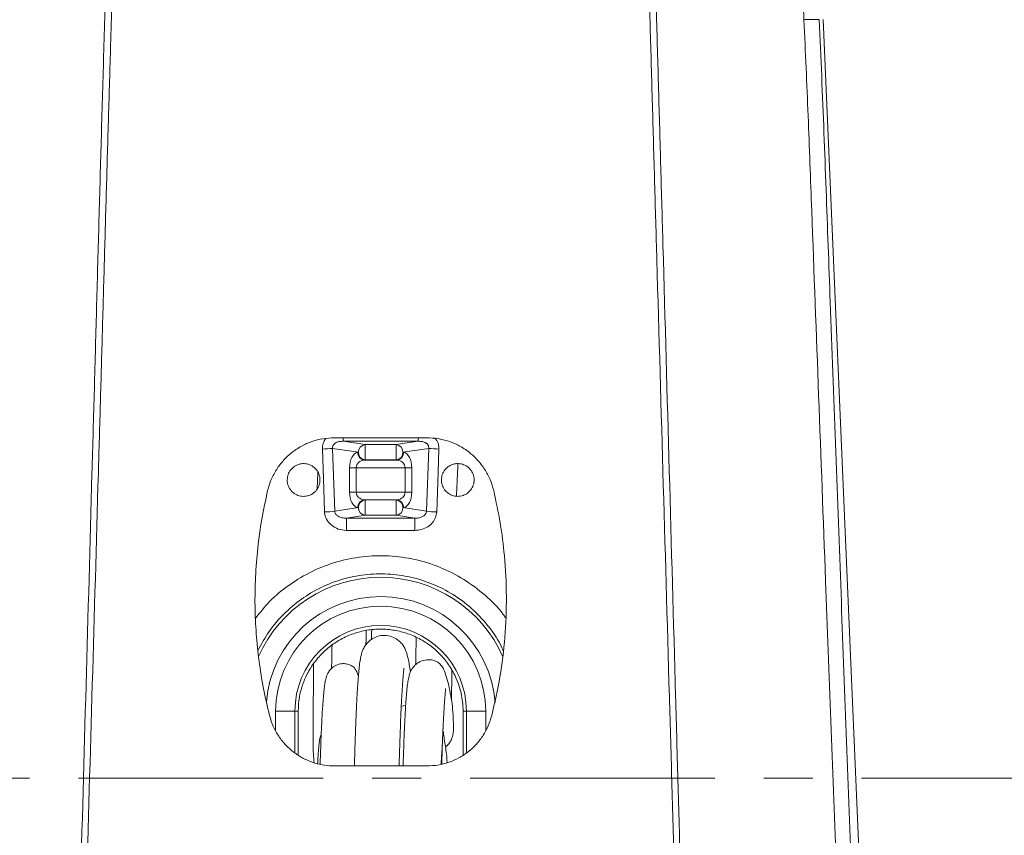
# Model space of a CAD drawing. Header units: millimetres. Extents: x 0 to 8410, y 0 to 5940.
# Tile 80 of 256: x 1890 to 2146, y 3112 to 3324. Entities that reach past the tile are written whole.
import ezdxf

# ---------------------------------------------------------------- set-up
doc = ezdxf.new("R2010")
doc.units = ezdxf.units.MM
doc.header["$LTSCALE"] = 10
doc.linetypes.add('CENTER', pattern=[10.16, 6.35, -1.27, 1.27, -1.27])

msp = doc.modelspace()

# ---------------------------------------------------------------- linework, layer by layer
at = {"color": 7, "linetype": 'Continuous', "lineweight": 0}
for p, q in [((2098.507399, 3324.074808), (2110.988549, 3032.574776)), ((1995.685755, 3215.525451), (1971.724971, 3215.525451)), ((1967.443137, 3206.540707), (1967.214598, 3202.205184)), ((1990.19356, 3146.122042), (1989.05067, 3145.76191)), ((1962.263121, 3133.230451), (1962.296649, 3144.574765)), ((1962.296649, 3144.574765), (1962.297081, 3144.661907)), ((2005.11366, 3144.661907), (2005.114077, 3144.574765)), ((2005.114077, 3144.574765), (2005.147605, 3133.232477)), ((2002.576141, 3139.578465), (2002.57638, 3139.636043)), ((1971.724971, 3130.367819), (1995.685755, 3130.367819))]:
    msp.add_line(p, q, dxfattribs=at)
at = {"color": 8, "linetype": 'Continuous', "lineweight": 0}
for p, q in [((1973.956032, 3214.615527), (1979.669465, 3213.74977)), ((1993.454694, 3214.615527), (1973.956032, 3214.615527)), ((1987.741261, 3213.74977), (1993.454694, 3214.615527)), ((1977.937414, 3211.757365), (1971.244036, 3212.771657)), ((1971.244036, 3212.771657), (1971.801876, 3196.462396)), ((1977.736144, 3211.726847), (1977.937414, 3211.757365)), ((1979.669465, 3213.74977), (1979.669465, 3209.764961)), ((1979.669465, 3213.74977), (1987.741261, 3213.74977)), ((1987.741261, 3209.764961), (1987.741261, 3213.74977)), ((1996.16669, 3212.771657), (1989.473312, 3211.757365)), ((1989.473312, 3211.757365), (1989.674597, 3211.726847)), ((1995.60885, 3196.462396), (1996.16669, 3212.771657)), ((1979.669465, 3209.764961), (1979.468195, 3209.734503)), ((1979.468195, 3209.734503), (1987.942545, 3209.734503)), ((1979.669465, 3209.764961), (1987.741261, 3209.764961)), ((1987.942545, 3209.734503), (1987.741261, 3209.764961)), ((1975.628017, 3201.407436), (1975.628017, 3207.742098)), ((1977.360069, 3207.742098), (1975.628017, 3207.742098)), ((1977.360069, 3207.742098), (1990.050672, 3207.742098)), ((1977.360069, 3207.742098), (1977.360069, 3201.407436)), ((1991.782724, 3207.742098), (1990.050672, 3207.742098)), ((1990.050672, 3201.407436), (1990.050672, 3207.742098)), ((1991.782724, 3207.742098), (1991.782724, 3201.407436)), ((1977.360069, 3201.407436), (1975.628017, 3201.407436)), ((1977.360069, 3201.407436), (1990.050672, 3201.407436)), ((1991.782724, 3201.407436), (1990.050672, 3201.407436)), ((1979.468195, 3199.415031), (1979.669465, 3199.384514)), ((1979.468195, 3199.415031), (1987.942545, 3199.415031)), ((1979.669465, 3199.384514), (1979.669465, 3195.399764)), ((1979.669465, 3199.384514), (1987.741261, 3199.384514)), ((1987.741261, 3199.384514), (1987.942545, 3199.415031)), ((1987.741261, 3195.399764), (1987.741261, 3199.384514)), ((1971.801876, 3196.462396), (1977.937414, 3197.392169)), ((1977.937414, 3197.392169), (1977.736144, 3197.422627)), ((1989.674597, 3197.422627), (1989.473312, 3197.392169)), ((1989.473312, 3197.392169), (1995.60885, 3196.462396)), ((1979.669465, 3195.399764), (1974.844246, 3194.668535)), ((1974.844246, 3194.668535), (1992.566495, 3194.668535)), ((1979.669465, 3195.399764), (1987.741261, 3195.399764)), ((1992.566495, 3194.668535), (1987.741261, 3195.399764)), ((1961.45369, 3144.574765), (1956.460549, 3144.574765)), ((1956.460549, 3139.551106), (1956.460549, 3144.574765)), ((1961.45369, 3144.574765), (1961.45369, 3133.72958)), ((1961.45369, 3144.574765), (1962.296649, 3144.574765)), ((2005.957036, 3144.574765), (2005.114077, 3144.574765)), ((2005.957036, 3144.574765), (2010.950192, 3144.574765)), ((2005.957036, 3133.763793), (2005.957036, 3144.574765)), ((2010.950192, 3144.574765), (2010.950192, 3139.539901))]:
    msp.add_line(p, q, dxfattribs=at)
at = {"color": 7, "linetype": 'CENTER', "lineweight": 0}
msp.add_line((1702.096763, 3127.235252), (2605.9035, 3127.235252), dxfattribs=at)
at = {"color": 8, "linetype": 'Continuous', "lineweight": 0, "flags": 128}
for points in [[(1969.15087, 3196.283224), (1968.945889, 3202.2692), (1968.592389, 3212.592426)], [(1998.818352, 3212.592426), (1998.613371, 3206.606451), (1998.259856, 3196.283224)]]:
    msp.add_lwpolyline(points, dxfattribs=at)
at = {"color": 8, "linetype": 'Continuous', "lineweight": 0}
for centre, radius, start, end in [((1991.176489, 3215.497295), 17.243017, 179.9912096, 182.93125307), ((1976.267868, 3215.496437), 17.209387, 357.06587362, 0.01166371), ((1967.877125, 3242.879046), 30.295065, 271.35287556, 276.38087944), ((1979.714345, 3211.697548), 1.978418, 179.15144565, 262.85289205), ((1979.915634, 3211.786707), 1.978437, 97.14758704, 180.84977267), ((1979.915775, 3211.728146), 1.978576, 179.15383786, 262.84880243), ((1987.495111, 3211.786723), 1.978418, 359.14973755, 82.85290275), ((1987.49497, 3211.728129), 1.978558, 277.15070778, 0.84665193), ((1987.696377, 3211.697565), 1.978437, 277.14759776, 0.84806453), ((1999.53365, 3242.879833), 30.295852, 263.61919353, 268.6470948), ((1979.714345, 3197.451985), 1.978418, 97.14709725, 180.85026245), ((1979.915634, 3197.421452), 1.978437, 97.14759776, 180.84806453), ((1987.495111, 3197.421468), 1.978418, 359.15144565, 82.85289205), ((1987.696377, 3197.451969), 1.978437, 359.15022733, 82.85241296), ((1968.435992, 3226.562098), 30.287311, 271.35249008, 276.38056377), ((1979.915634, 3197.362827), 1.978437, 179.15022733, 262.85241296), ((1987.495111, 3197.36281), 1.978418, 277.14709725, 0.85026245), ((1998.97483, 3226.563525), 30.28874, 263.61955491, 268.64739124), ((2064.631615, 3192.161284), 89.822369, 178.40047068, 180.4210935), ((1902.708095, 3192.160554), 89.893393, 359.57970482, 1.598731), ((1983.705367, 3144.574759), 34.748325, 24.03008553, 155.91417402), ((1983.705367, 3144.574759), 29.755177, 4.20535665, 175.25680504), ((1983.705367, 3144.574759), 27.244823, 0, 180), ((1983.705367, 3144.574759), 22.251675, 0, 180)]:
    msp.add_arc(centre, radius, start, end, dxfattribs=at)
for centre, major_axis, ratio, start_param, end_param in [((1977.937418, 3207.742097), (0, 4), 0.5773502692, 0.0872664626, 1.5707963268), ((1989.473317, 3207.742097), (0, 4), 0.5773502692, 4.7123889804, 6.1959188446), ((1979.669469, 3207.742097), (2.309401, 0), 0.8660254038, 1.6580627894, 3.1415926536), ((1987.741266, 3207.742097), (2.309401, 0), 0.8660254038, 0, 1.4835298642), ((1977.937418, 3201.407422), (0, 4), 0.5773502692, 1.5707963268, 3.054326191), ((1979.669469, 3201.407422), (2.309401, 0), 0.8660254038, 3.1415926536, 4.6251225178), ((1987.741266, 3201.407422), (2.309401, 0), 0.8660254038, 4.799655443, 6.2831853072), ((1989.473317, 3201.407422), (0, 4), 0.5773502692, 3.2288591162, 4.7123889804)]:
    msp.add_ellipse(centre, major_axis=major_axis, ratio=ratio, start_param=start_param, end_param=end_param, dxfattribs=at)
for points, knots in [([(2093.523896, 3323.999348), (2093.239303, 3330.474357), (2092.670072, 3343.425385), (2091.536492, 3369.324353), (2089.978775, 3405.051375), (2088.695387, 3434.300675), (2087.980239, 3450.599376)], [0, 0, 0, 0, 0.1534261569, 0.3068762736, 0.6137680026, 1, 1, 1, 1]), ([(1916.802465, 3428.557101), (1916.593482, 3421.146776), (1916.175443, 3406.323499), (1915.557135, 3384.091649), (1914.933783, 3361.860323), (1914.300536, 3339.635663), (1913.674654, 3318.594394), (1913.082474, 3298.778989), (1912.547943, 3280.212585), (1912.023296, 3261.712072), (1911.504358, 3243.249687), (1910.985772, 3224.802878), (1909.592635, 3176.014015), (1908.148671, 3126.008556), (1906.675786, 3074.807652), (1906.040788, 3052.723722), (1905.406011, 3030.571871), (1904.772802, 3008.367358), (1904.354288, 2993.541956), (1904.145105, 2986.13191)], [0, 0, 0, 0, 0.0498803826, 0.0997784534, 0.1496659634, 0.1995255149, 0.2493737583, 0.29135591, 0.3333458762, 0.3753826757, 0.4174578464, 0.4595360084, 0.5015767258, 0.7503853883, 0.8003031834, 0.8502648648, 0.900215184, 0.9501254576, 1, 1, 1, 1]), ([(2063.265635, 2986.13191), (2063.055516, 2993.672367), (2062.740255, 3004.985959), (2062.300605, 3020.073771), (2061.843945, 3035.490304), (2061.291487, 3054.939744), (2060.619904, 3078.372632), (2059.954229, 3101.724342), (2059.288538, 3125.040344), (2057.724172, 3179.563965), (2056.183138, 3233.057093), (2054.678336, 3285.499053), (2054.100285, 3305.721645), (2053.521628, 3326.015841), (2052.356467, 3366.983329), (2051.386145, 3401.159298), (2050.608269, 3428.557101)], [0, 0, 0, 0, 0.05075264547, 0.07614852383, 0.10153925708, 0.15461821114, 0.20771938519, 0.26087509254, 0.31405212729, 0.36719476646, 0.63292524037, 0.67859509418, 0.72429781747, 0.76996615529, 0.8155890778, 1, 1, 1, 1]), ([(1902.630611, 2986.175004), (1902.840178, 2993.54351), (1903.259464, 3008.285829), (1903.882237, 3030.366628), (1904.500885, 3052.395373), (1905.115902, 3074.356682), (1906.549897, 3125.659303), (1907.993113, 3176.95711), (1909.41542, 3228.205808), (1910.011983, 3250.068881), (1910.613556, 3271.969861), (1911.226864, 3293.94908), (1911.873746, 3316.135772), (1912.529994, 3338.488766), (1913.167764, 3360.950691), (1913.799067, 3383.420385), (1914.426637, 3405.890735), (1914.849214, 3420.873364), (1915.060459, 3428.363148)], [0, 0, 0, 0, 0.0496219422, 0.0992796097, 0.1489768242, 0.1986849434, 0.2483494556, 0.4985408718, 0.5484100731, 0.5983172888, 0.648200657, 0.6980236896, 0.7478219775, 0.7982260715, 0.8486438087, 0.8990944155, 0.9495575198, 1, 1, 1, 1]), ([(2052.350274, 3428.363148), (2053.119646, 3401.196113), (2054.082205, 3367.20754), (2055.236037, 3326.384136), (2055.811436, 3305.958935), (2056.383499, 3285.604969), (2057.854477, 3233.094279), (2059.354416, 3179.578077), (2060.874732, 3125.070617), (2061.520839, 3101.750059), (2062.167496, 3078.393865), (2062.820952, 3054.956589), (2063.361476, 3035.511321), (2063.807233, 3020.107315), (2064.245752, 3005.029567), (2064.566301, 2993.719245), (2064.780115, 2986.175004)], [0, 0, 0, 0, 0.1829562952, 0.2288959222, 0.2748810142, 0.3208991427, 0.366884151, 0.6326241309, 0.6858055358, 0.7390212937, 0.7922158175, 0.8453559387, 0.898473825, 0.9238310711, 0.9491936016, 1, 1, 1, 1]), ([(2104.602667, 3032.920245), (2104.363999, 3039.015328), (2103.886537, 3051.208695), (2103.210309, 3069.388707), (2102.544789, 3087.526124), (2101.198829, 3123.847254), (2098.857837, 3186.177842), (2096.582214, 3246.540541), (2095.085635, 3286.715977), (2094.611129, 3299.064837), (2094.092604, 3311.504684), (2093.713466, 3319.834453), (2093.523896, 3323.999348)], [0, 0, 0, 0, 0.062471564, 0.1249759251, 0.1875195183, 0.2500443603, 0.5001496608, 0.8303022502, 0.8726470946, 0.9149828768, 0.957491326, 1, 1, 1, 1]), ([(2097.509949, 3324.030939), (2097.721521, 3319.115233), (2098.144806, 3309.280512), (2098.72287, 3294.58684), (2099.275799, 3279.940705), (2099.811286, 3265.331693), (2101.06663, 3231.18239), (2103.049163, 3177.72419), (2105.081724, 3123.08094), (2106.405965, 3086.891076), (2107.060498, 3068.813769), (2107.730716, 3050.693339), (2108.214597, 3038.539088), (2108.456473, 3032.463613)], [0, 0, 0, 0, 0.050089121, 0.1002119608, 0.1504145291, 0.2006529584, 0.250838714, 0.5024229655, 0.7511782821, 0.813397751, 0.875636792, 0.9378352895, 1, 1, 1, 1]), ([(1968.592389, 3212.592426), (1968.618377, 3213.089605), (1968.670033, 3214.077852), (1969.192565, 3214.91801), (1969.452216, 3215.335491)], [0, 0, 0, 0, 0.5030918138, 1, 1, 1, 1]), ([(1973.956032, 3214.615527), (1973.602748, 3214.608498), (1972.990095, 3214.596309), (1972.181241, 3214.324608), (1971.652753, 3213.959965), (1971.39486, 3213.606199), (1971.263809, 3213.294031), (1971.218662, 3213.028342), (1971.237817, 3212.834566), (1971.244036, 3212.771657)], [0, 0, 0, 0, 0.2961903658, 0.5136430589, 0.6900737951, 0.7970911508, 0.8465358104, 0.950178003, 1, 1, 1, 1]), ([(1996.16669, 3212.771657), (1996.173805, 3212.852356), (1996.192703, 3213.066688), (1996.128407, 3213.358602), (1995.958712, 3213.706796), (1995.732251, 3213.960509), (1995.250818, 3214.311899), (1994.496097, 3214.593727), (1993.814537, 3214.607994), (1993.454694, 3214.615527)], [0, 0, 0, 0, 0.063722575, 0.1692432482, 0.2242240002, 0.3614759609, 0.4270858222, 0.697518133, 1, 1, 1, 1]), ([(1997.84021, 3215.351406), (1998.029741, 3215.135686), (1998.562114, 3214.52975), (1998.807015, 3213.505248), (1998.815875, 3212.791876), (1998.818352, 3212.592426)], [0, 0, 0, 0, 0.2848258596, 0.8000459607, 1, 1, 1, 1]), ([(1974.811672, 3191.501144), (1974.096025, 3191.568597), (1972.663144, 3191.703654), (1970.806633, 3192.770835), (1969.570492, 3194.287843), (1969.189275, 3195.557861), (1969.155382, 3196.198006), (1969.15087, 3196.283224)], [0, 0, 0, 0, 0.2623832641, 0.5253485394, 0.7634787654, 0.9685135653, 1, 1, 1, 1]), ([(1971.801876, 3196.462396), (1971.803703, 3196.428306), (1971.813497, 3196.245575), (1971.892373, 3195.987496), (1972.126785, 3195.586551), (1972.40545, 3195.329386), (1972.95179, 3194.979506), (1973.720174, 3194.697009), (1974.460492, 3194.678256), (1974.844246, 3194.668535)], [0, 0, 0, 0, 0.0246682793, 0.1322303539, 0.1917552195, 0.3701184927, 0.4142599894, 0.6963735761, 1, 1, 1, 1]), ([(1992.566495, 3194.668535), (1992.880478, 3194.673099), (1993.499459, 3194.682098), (1994.343413, 3194.92214), (1995.020983, 3195.310091), (1995.432625, 3195.779512), (1995.588105, 3196.189565), (1995.603822, 3196.396272), (1995.60885, 3196.462396)], [0, 0, 0, 0, 0.2483413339, 0.4895752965, 0.6854854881, 0.8504559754, 0.952161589, 1, 1, 1, 1]), ([(1998.259856, 3196.283224), (1998.189916, 3195.776684), (1998.050104, 3194.764105), (1997.197578, 3193.425166), (1995.949441, 3192.353982), (1994.359299, 3191.636817), (1993.181379, 3191.546026), (1992.599069, 3191.501144)], [0, 0, 0, 0, 0.186475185, 0.372766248, 0.567995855, 0.7864364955, 1, 1, 1, 1]), ([(1992.599069, 3191.501144), (1990.599111, 3191.499648), (1984.670073, 3191.495215), (1978.740865, 3191.498781), (1974.811672, 3191.501144)], [0, 0, 0, 0, 0.3373157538, 1, 1, 1, 1]), ([(1951.245366, 3168.712381), (1952.418953, 3170.194075), (1955.001434, 3173.454551), (1960.011388, 3177.544473), (1965.870619, 3181.039479), (1972.26308, 3183.469444), (1978.971718, 3184.836145), (1985.827888, 3185.043169), (1992.64925, 3184.127172), (1999.217852, 3182.053264), (2005.393734, 3178.938909), (2010.851315, 3174.750885), (2014.465836, 3171.304335), (2015.914224, 3169.097515), (2016.105069, 3168.806735)], [0, 0, 0, 0, 0.075478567, 0.1660908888, 0.2567019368, 0.3472726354, 0.437842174, 0.5288036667, 0.6197652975, 0.7112459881, 0.8027275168, 0.8944070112, 0.9860866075, 1, 1, 1, 1]), ([(2015.479832, 3160.227838), (2015.247257, 3160.773992), (2014.230392, 3163.161898), (2011.523717, 3166.9365), (2007.426322, 3171.339149), (2002.596393, 3174.962686), (1997.234117, 3177.71001), (1991.503015, 3179.527073), (1985.556316, 3180.332109), (1979.577893, 3180.150088), (1973.727804, 3178.951105), (1968.160777, 3176.81389), (1963.034832, 3173.762441), (1958.487707, 3169.89818), (1954.643116, 3165.408551), (1952.7825, 3161.982771), (1951.872899, 3160.308007)], [0, 0, 0, 0, 0.0225283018, 0.0984986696, 0.1745029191, 0.2505046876, 0.3261993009, 0.4018913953, 0.477086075, 0.5522801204, 0.6271865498, 0.7020951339, 0.7771608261, 0.8522290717, 0.9277590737, 1, 1, 1, 1])]:
    msp.add_open_spline(points, degree=3, knots=knots, dxfattribs=at)
at = {"color": 7, "linetype": 'Continuous', "lineweight": 0}
for points, knots in [([(2093.523896, 3323.999348), (2093.62163, 3324.002124), (2094.149281, 3324.017111), (2095.4356, 3324.049323), (2097.002489, 3324.071669), (2097.340796, 3324.044516), (2097.509949, 3324.030939)], [0, 0, 0, 0, 0.0424508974, 0.2291858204, 0.6145929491, 1, 1, 1, 1]), ([(1971.724971, 3215.525451), (1970.7331, 3215.477217), (1968.74935, 3215.380748), (1965.855029, 3214.618704), (1963.129528, 3213.413733), (1960.639234, 3211.772521), (1958.462104, 3209.737699), (1956.646456, 3207.362887), (1955.2213, 3204.711147), (1954.663769, 3202.787439), (1954.384996, 3201.825562)], [0, 0, 0, 0, 0.1243017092, 0.2486043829, 0.372891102, 0.497180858, 0.621836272, 0.746497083, 0.8732455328, 1, 1, 1, 1]), ([(2013.025745, 3201.825562), (2012.746534, 3202.788689), (2012.188132, 3204.71488), (2010.752163, 3207.384742), (2008.908123, 3209.786538), (2006.684046, 3211.844366), (2004.144328, 3213.490018), (2001.413322, 3214.665654), (1998.564714, 3215.390213), (1996.645407, 3215.480372), (1995.685755, 3215.525451)], [0, 0, 0, 0, 0.1269208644, 0.2538334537, 0.3808095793, 0.5077784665, 0.6336196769, 0.7594572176, 0.8797287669, 1, 1, 1, 1]), ([(1959.45537, 3204.574767), (1959.502569, 3205.053668), (1959.596967, 3206.011457), (1960.332324, 3207.285234), (1961.415007, 3208.25251), (1962.765965, 3208.80321), (1964.219021, 3208.875497), (1965.612705, 3208.463343), (1966.790246, 3207.614599), (1967.621415, 3206.424891), (1968.013049, 3205.026271), (1967.919916, 3203.574953), (1967.350602, 3202.234773), (1966.368516, 3201.158397), (1965.085139, 3200.468753), (1963.646655, 3200.243644), (1962.216921, 3200.507402), (1960.954362, 3201.228651), (1960.008813, 3202.324833), (1959.522075, 3203.506267), (1959.473895, 3204.278021), (1959.45537, 3204.574767)], [0, 0, 0, 0, 0.05385167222, 0.10770202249, 0.16156794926, 0.21537225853, 0.269057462, 0.32262500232, 0.37613741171, 0.42967663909, 0.48331102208, 0.53705578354, 0.59087778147, 0.64471988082, 0.69851909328, 0.75223590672, 0.80585931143, 0.85941335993, 0.91294847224, 0.96652787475, 1, 1, 1, 1]), ([(1999.455361, 3204.574767), (1999.502387, 3205.052891), (1999.596441, 3206.009175), (2000.330047, 3207.282153), (2001.409983, 3208.248852), (2002.756329, 3208.8005), (2004.205318, 3208.876797), (2005.598449, 3208.470161), (2006.779838, 3207.625609), (2007.616624, 3206.43605), (2008.01263, 3205.034484), (2007.921345, 3203.579936), (2007.352936, 3202.238491), (2006.373114, 3201.162473), (2005.094098, 3200.472223), (2003.659939, 3200.243967), (2002.231721, 3200.50219), (2000.966465, 3201.218495), (2000.015596, 3202.313048), (1999.523255, 3203.498335), (1999.474268, 3204.275002), (1999.455361, 3204.574767)], [0, 0, 0, 0, 0.0537473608, 0.1074986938, 0.1611742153, 0.214743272, 0.2682560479, 0.3217940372, 0.3754316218, 0.4291969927, 0.4830507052, 0.5369105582, 0.5906978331, 0.6443726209, 0.6979518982, 0.7514866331, 0.8050409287, 0.858664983, 0.9123829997, 0.9661830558, 1, 1, 1, 1]), ([(2003.351553, 3200.380925), (2003.405127, 3201.544341), (2003.531164, 3204.28136), (2003.673136, 3207.080818), (2003.764103, 3208.715104), (2003.76737, 3208.773795)], [0, 0, 0, 0, 0.4161544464, 0.9790328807, 1, 1, 1, 1]), ([(1954.384996, 3201.825562), (1953.84801, 3199.361387), (1952.772012, 3194.423739), (1951.744923, 3186.918586), (1951.149072, 3179.364744), (1951.033986, 3171.943334), (1951.353699, 3164.674875), (1952.090559, 3157.561163), (1953.218783, 3150.464672), (1954.325741, 3145.78495), (1954.879223, 3143.445078)], [0, 0, 0, 0, 0.128118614, 0.2567206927, 0.3848394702, 0.5134381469, 0.634264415, 0.7550910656, 0.8775449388, 1, 1, 1, 1]), ([(2012.531518, 3143.445078), (2013.297087, 3146.791141), (2014.828226, 3153.483267), (2016.05958, 3163.820251), (2016.470801, 3174.318729), (2015.972846, 3184.234595), (2014.833946, 3193.426822), (2013.629443, 3199.021501), (2013.025745, 3201.825562)], [0, 0, 0, 0, 0.17478504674, 0.34957012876, 0.52941693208, 0.70926409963, 0.85428276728, 1, 1, 1, 1]), ([(1962.297081, 3144.661907), (1962.360894, 3145.827086), (1962.483894, 3148.072981), (1963.333313, 3151.305317), (1964.632667, 3154.417027), (1966.499208, 3157.383991), (1968.910601, 3160.097267), (1971.754653, 3162.357419), (1974.930673, 3164.117028), (1978.359145, 3165.305363), (1981.331452, 3165.809439), (1984.325995, 3165.931679), (1987.319479, 3165.673428), (1990.815594, 3164.776883), (1994.106081, 3163.298769), (1997.111184, 3161.301614), (1999.731532, 3158.820357), (2001.916764, 3155.937596), (2003.565596, 3152.719755), (2004.816577, 3148.948852), (2005.00688, 3146.202754), (2005.11366, 3144.661907)], [0, 0, 0, 0, 0.0523194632, 0.1008462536, 0.1493730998, 0.2034964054, 0.2576194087, 0.311736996, 0.3658542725, 0.4197771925, 0.4736992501, 0.5002934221, 0.553983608, 0.6076743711, 0.6613570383, 0.7150412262, 0.7688858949, 0.8227310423, 0.8768018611, 0.9308730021, 1, 1, 1, 1]), ([(1979.881196, 3161.813858), (1979.889441, 3162.246632), (1979.912167, 3163.439529), (1979.936373, 3164.681703), (1979.951798, 3165.473226)], [0, 0, 0, 0, 0.3627916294, 1, 1, 1, 1]), ([(1981.382741, 3165.714804), (1981.381546, 3165.667595), (1981.359766, 3164.807432), (1981.341226, 3163.988926), (1981.323703, 3163.215342)], [0, 0, 0, 0, 0.0548837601, 1, 1, 1, 1]), ([(1991.436123, 3154.759529), (1991.410024, 3154.943474), (1991.299811, 3155.720275), (1991.079621, 3156.990308), (1990.785843, 3158.417852), (1990.49765, 3159.514492), (1990.22357, 3160.318879), (1989.982094, 3160.882247), (1989.647693, 3161.494791), (1989.135175, 3162.226806), (1988.14901, 3163.162195), (1986.66288, 3163.984962), (1984.730791, 3164.352377), (1982.837971, 3164.068061), (1981.235291, 3163.266724), (1980.106478, 3162.217014), (1979.397441, 3161.179755), (1978.916672, 3160.118205), (1978.655907, 3159.222728), (1978.406037, 3158.048112), (1978.193675, 3156.540739), (1977.997992, 3154.671902), (1977.831703, 3152.642566), (1977.693753, 3150.613071), (1977.588139, 3148.819793), (1977.50717, 3147.294781), (1977.448898, 3146.107176), (1977.40283, 3145.116997), (1977.36092, 3144.177652), (1977.293016, 3142.582002), (1977.1946, 3140.068078), (1977.066355, 3136.306174), (1976.963918, 3132.986106), (1976.910571, 3130.848358), (1976.89858, 3130.367819)], [0, 0, 0, 0, 0.0172469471, 0.0728339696, 0.1201075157, 0.1586753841, 0.188447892, 0.2095510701, 0.2235510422, 0.2484938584, 0.2722200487, 0.2962994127, 0.3218101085, 0.3476281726, 0.3726896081, 0.395135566, 0.4151449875, 0.4345071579, 0.4619161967, 0.5000472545, 0.5491346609, 0.59665764, 0.6438954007, 0.6841383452, 0.7172514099, 0.743013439, 0.7645398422, 0.777823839, 0.7931689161, 0.8111877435, 0.8555364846, 0.9115661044, 0.9801211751, 1, 1, 1, 1]), ([(1992.780058, 3156.652394), (1992.793904, 3157.37115), (1992.830964, 3159.295043), (1992.884022, 3161.724449), (1992.925185, 3163.42403), (1992.932274, 3163.716737)], [0, 0, 0, 0, 0.3305193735, 0.8847002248, 1, 1, 1, 1]), ([(1971.082925, 3161.694709), (1971.079618, 3161.523844), (1971.058888, 3160.452475), (1971.022135, 3158.44747), (1970.987552, 3156.572532), (1970.973305, 3155.658281), (1970.972909, 3155.632857)], [0, 0, 0, 0, 0.0796422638, 0.4993800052, 0.9860785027, 1, 1, 1, 1]), ([(2002.580388, 3140.601877), (2002.582505, 3140.780361), (2002.590495, 3141.454191), (2002.506979, 3143.553306), (2002.272458, 3146.400188), (2001.818715, 3149.221305), (2001.25592, 3151.817265), (2000.644405, 3153.991178), (1999.99066, 3155.653584), (1999.243123, 3156.751419), (1998.516607, 3157.346725), (1997.664136, 3157.705961), (1996.944275, 3157.882178), (1996.111018, 3157.94938), (1995.021785, 3157.850425), (1993.913893, 3157.478235), (1993.06045, 3156.91511), (1992.613806, 3156.509006), (1992.443968, 3156.327247), (1992.35265, 3156.221076), (1992.304636, 3156.164533), (1992.256012, 3156.106316), (1992.187056, 3156.022274), (1992.100798, 3155.91427), (1991.830897, 3155.56044), (1991.587129, 3155.150341), (1991.261665, 3154.403334), (1990.974855, 3153.357143), (1990.721873, 3151.967967), (1990.534179, 3150.445525), (1990.396543, 3148.974583), (1990.293568, 3147.633456), (1990.207483, 3146.367672), (1990.127321, 3145.070826), (1989.997751, 3142.764005), (1989.823754, 3139.016567), (1989.652533, 3134.535256), (1989.562742, 3131.446567), (1989.531382, 3130.367819)], [0, 0, 0, 0, 0.0293832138, 0.1109303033, 0.1909056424, 0.2671541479, 0.3361474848, 0.3942968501, 0.4408595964, 0.4767361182, 0.5035270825, 0.5145446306, 0.5245044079, 0.5338752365, 0.5430208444, 0.5581559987, 0.5690767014, 0.5733431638, 0.5771081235, 0.5779618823, 0.5787232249, 0.5794538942, 0.5802238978, 0.5820914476, 0.5846172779, 0.6025651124, 0.6261813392, 0.6577178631, 0.6929555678, 0.7230444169, 0.7479768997, 0.7719378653, 0.7911938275, 0.8112743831, 0.8323092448, 0.8934757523, 0.96279558, 1, 1, 1, 1]), ([(1966.306357, 3156.889263), (1966.305794, 3156.727512), (1966.297855, 3154.447846), (1966.251557, 3150.413269), (1966.200814, 3145.01938), (1966.168006, 3140.38183), (1966.163716, 3136.549158), (1966.221267, 3133.523809), (1966.374311, 3131.920226), (1966.442926, 3131.20127)], [0, 0, 0, 0, 0.0145848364, 0.205554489, 0.3883482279, 0.5622811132, 0.7258234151, 0.8770748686, 1, 1, 1, 1]), ([(1977.915971, 3153.591636), (1977.825937, 3153.910145), (1977.616297, 3154.651779), (1977.140966, 3155.543674), (1976.44856, 3156.246405), (1975.643998, 3156.664579), (1974.842263, 3156.865038), (1973.937496, 3156.963278), (1972.717027, 3156.81269), (1971.337232, 3156.1198), (1970.370077, 3155.098314), (1969.86779, 3154.183809), (1969.574313, 3153.39036), (1969.362837, 3152.577644), (1969.170692, 3151.526767), (1968.994014, 3150.111372), (1968.824084, 3148.253312), (1968.669021, 3146.120396), (1968.549109, 3144.139138), (1968.472172, 3142.706907), (1968.404326, 3141.354471), (1968.321711, 3139.581075), (1968.207684, 3136.820947), (1968.096986, 3133.833793), (1968.030959, 3131.672242), (1968.004836, 3130.817059)], [0, 0, 0, 0, 0.0507100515, 0.1180759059, 0.1678200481, 0.2029385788, 0.2162420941, 0.2277723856, 0.2540671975, 0.2858838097, 0.3176285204, 0.3499820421, 0.3801921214, 0.4185333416, 0.4655164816, 0.5219866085, 0.5859241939, 0.6548159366, 0.7074008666, 0.7422489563, 0.7615080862, 0.8066051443, 0.8682111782, 0.9478598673, 1, 1, 1, 1]), ([(1988.502278, 3130.367819), (1988.51533, 3130.900107), (1988.587605, 3133.847573), (1988.743712, 3138.588215), (1988.964059, 3144.244526), (1989.150344, 3147.914075), (1989.287961, 3150.168342), (1989.387304, 3151.62284), (1989.500742, 3153.09627), (1989.610865, 3154.363972), (1989.686391, 3155.247217), (1989.732838, 3155.7086), (1989.702562, 3155.717739), (1989.692508, 3155.720774)], [0, 0, 0, 0, 0.0413630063, 0.2290411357, 0.3963985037, 0.5454116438, 0.5970491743, 0.6490343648, 0.7195662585, 0.8114359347, 0.8842067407, 0.9615484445, 1, 1, 1, 1]), ([(2002.079992, 3147.392336), (2002.083258, 3147.769722), (2002.093422, 3148.944379), (2002.128562, 3151.548287), (2002.164938, 3153.790432), (2002.184782, 3155.18753), (2002.184807, 3155.189279)], [0, 0, 0, 0, 0.1714438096, 0.5336379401, 0.9994163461, 1, 1, 1, 1]), ([(1999.544306, 3130.855504), (1999.544718, 3130.870507), (1999.605647, 3133.089067), (1999.747359, 3136.90196), (1999.923814, 3141.046435), (2000.0562, 3143.561037), (2000.136932, 3144.9527), (2000.219177, 3146.234359), (2000.312724, 3147.534318), (2000.411187, 3148.7742), (2000.483545, 3149.661565), (2000.507453, 3150.148846), (2000.509244, 3150.347956), (2000.475181, 3150.348372), (2000.46566, 3150.348488)], [0, 0, 0, 0, 0.0015151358, 0.2240460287, 0.419138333, 0.48583005, 0.5492400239, 0.6095538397, 0.6724504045, 0.7566173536, 0.8621849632, 0.9225376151, 0.9783476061, 1, 1, 1, 1]), ([(1954.879223, 3143.445078), (1955.170389, 3142.502407), (1955.752719, 3140.617073), (1957.213582, 3138.021606), (1959.071801, 3135.699945), (1961.299513, 3133.725323), (1963.833079, 3132.163923), (1966.473575, 3131.10181), (1969.130991, 3130.479787), (1970.86032, 3130.405141), (1971.724971, 3130.367819)], [0, 0, 0, 0, 0.1296157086, 0.25923049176, 0.38889592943, 0.51855467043, 0.64710688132, 0.77564992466, 0.88782672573, 1, 1, 1, 1]), ([(1995.685755, 3130.367819), (1996.651668, 3130.414649), (1998.583531, 3130.508311), (2001.398181, 3131.247723), (2004.046013, 3132.414379), (2006.469909, 3134.004621), (2008.594785, 3135.980045), (2010.345793, 3138.258596), (2011.710216, 3140.760624), (2012.257749, 3142.550255), (2012.531518, 3143.445078)], [0, 0, 0, 0, 0.12528872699, 0.25058235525, 0.37581362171, 0.50105311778, 0.62756198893, 0.7540789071, 0.87703850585, 1, 1, 1, 1]), ([(2000.518321, 3135.311011), (2000.603488, 3135.374919), (2001.100242, 3135.747675), (2001.683595, 3136.491105), (2002.199815, 3137.504462), (2002.479518, 3138.617931), (2002.628823, 3139.781346), (2002.592531, 3140.800577), (2002.572729, 3141.35671)], [0, 0, 0, 0, 0.0282507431, 0.1647769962, 0.367883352, 0.5419561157, 0.7500727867, 1, 1, 1, 1]), ([(1968.28176, 3138.559762), (1968.219021, 3138.428417), (1967.968177, 3137.903265), (1967.835676, 3136.955946), (1967.703258, 3135.853528), (1967.630484, 3135.026859), (1967.525461, 3133.743302), (1967.431741, 3132.41188), (1967.372531, 3131.24588), (1967.358186, 3130.963388)], [0, 0, 0, 0, 0.0665073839, 0.2659144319, 0.4083999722, 0.5139654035, 0.633757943, 0.9112691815, 1, 1, 1, 1]), ([(2000.913276, 3131.202999), (2000.915438, 3131.266445), (2000.940153, 3131.991802), (2000.781917, 3133.338133), (2000.531516, 3135.301226), (2000.233783, 3137.175144), (2000.063488, 3138.557307), (1999.901192, 3139.387982), (1999.868273, 3139.556471)], [0, 0, 0, 0, 0.0271181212, 0.3100312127, 0.5654541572, 0.781349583, 0.9556502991, 1, 1, 1, 1]), ([(1999.391629, 3130.816761), (1999.411664, 3131.220367), (1999.468461, 3132.364593), (1999.563985, 3133.83293), (1999.663621, 3135.137679), (1999.720391, 3135.79166), (1999.695713, 3135.81459), (1999.682604, 3135.82677)], [0, 0, 0, 0, 0.1675678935, 0.4750558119, 0.7192867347, 0.8508886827, 1, 1, 1, 1])]:
    msp.add_open_spline(points, degree=3, knots=knots, dxfattribs=at)

doc.saveas('drawing.dxf')
